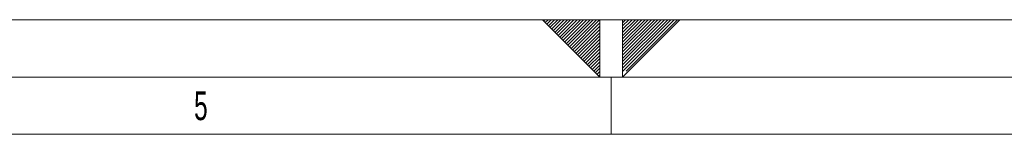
# Model space of a CAD drawing. Header units: millimetres. Extents: x 0 to 594, y 0 to 420.
# Tile 66 of 76: x 245 to 331, y 410 to 420. Entities that reach past the tile are written whole.
import ezdxf

# ---------------------------------------------------------------- set-up
doc = ezdxf.new("R2010")
doc.units = ezdxf.units.MM
doc.linetypes.add('CENTER', pattern=[10.16, 6.35, -1.27, 1.27, -1.27])
doc.styles.add('SLDTEXTSTYLE0', font='TXT', dxfattribs={"width": 0.638186})

msp = doc.modelspace()

# ---------------------------------------------------------------- linework, layer by layer
at = {"color": 133, "linetype": 'Continuous', "lineweight": 0}
for p, q in [((594, 420), (0, 420)), ((291, 420), (303, 420)), ((291, 420), (296, 415)), ((296, 415), (296, 420)), ((298, 415), (298, 420)), ((303, 420), (298, 415)), ((589, 415), (5, 415)), ((296, 415), (298, 415)), ((297, 415), (297, 410)), ((297, 410), (225.25, 410)), ((368.75, 410), (297, 410))]:
    msp.add_line(p, q, dxfattribs=at)
at = {"color": 133, "linetype": 'CENTER', "lineweight": 0}
for p, q in [((291.192, 420), (291.096, 419.904)), ((291.475, 420), (291.237, 419.763)), ((291.757, 420), (291.379, 419.621)), ((292.04, 420), (291.52, 419.48)), ((292.323, 420), (291.662, 419.339)), ((292.606, 420), (291.803, 419.197)), ((292.889, 420), (291.944, 419.056)), ((293.172, 420), (292.086, 418.914)), ((293.454, 420), (292.227, 418.773)), ((293.737, 420), (292.369, 418.631)), ((294.02, 420), (292.51, 418.49)), ((294.303, 420), (292.651, 418.349)), ((294.586, 420), (292.793, 418.207)), ((294.869, 420), (292.934, 418.066)), ((295.151, 420), (293.076, 417.924)), ((295.434, 420), (293.217, 417.783)), ((295.717, 420), (293.359, 417.641)), ((295.991, 419.991), (293.5, 417.5)), ((296, 419.717), (293.641, 417.359)), ((300.525, 420), (298, 417.475)), ((301.94, 420), (298, 416.06)), ((301.374, 420), (298, 416.626)), ((300.243, 420), (298, 417.757)), ((300.808, 420), (298, 417.192)), ((301.091, 420), (298, 416.909)), ((301.657, 420), (298, 416.343)), ((302.223, 420), (298, 415.778)), ((302.788, 420), (298, 415.212)), ((299.96, 420), (298, 418.04)), ((299.677, 420), (298, 418.323)), ((299.394, 420), (298, 418.606)), ((299.111, 420), (298, 418.889)), ((298.828, 420), (298, 419.172)), ((298.546, 420), (298, 419.454)), ((298.263, 420), (298, 419.737)), ((302.505, 420), (298, 415.495)), ((296, 419.434), (293.783, 417.217)), ((296, 419.152), (293.924, 417.076)), ((296, 418.869), (294.066, 416.934)), ((296, 418.586), (294.207, 416.793)), ((296, 418.303), (294.349, 416.652)), ((296, 418.02), (294.49, 416.51)), ((296, 417.737), (294.631, 416.369)), ((296, 417.454), (294.773, 416.227)), ((296, 417.172), (294.914, 416.086)), ((296, 416.889), (295.056, 415.944)), ((296, 416.606), (295.197, 415.803)), ((296, 416.323), (295.338, 415.662)), ((296, 416.04), (295.48, 415.52)), ((296, 415.757), (295.621, 415.379)), ((296, 415.475), (295.763, 415.237)), ((296, 415.192), (295.904, 415.096))]:
    msp.add_line(p, q, dxfattribs=at)

# ---------------------------------------------------------------- texts
at = {"color": 254, "linetype": 'Continuous', "lineweight": 0, "insert": (261.107, 413.735), "char_height": 2.5, "attachment_point": 2, "style": 'SLDTEXTSTYLE0'}
msp.add_mtext('5', dxfattribs=at)

doc.saveas('drawing.dxf')
